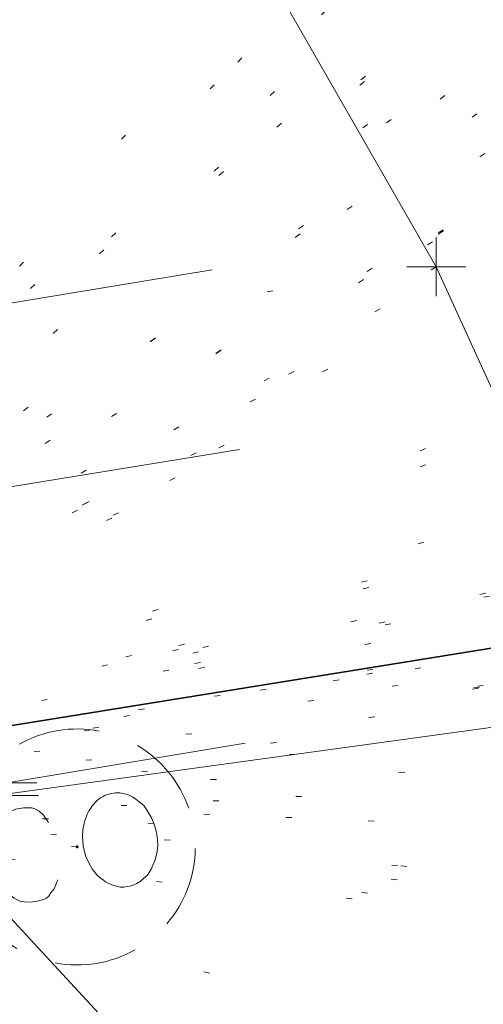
# Model space of a CAD drawing. Extents: x 413123 to 1465301, y 377724 to 504150.
# Tile 215 of 256: x 1463153.63 to 1463161.48, y 433824.78 to 433841.47. Entities that reach past the tile are written whole.
import ezdxf

# ---------------------------------------------------------------- set-up
doc = ezdxf.new("R2010")
doc.units = 0
doc.header["$MEASUREMENT"] = 0
for name, pattern in [('DGN Style 1', [8.732639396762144, 0.01453018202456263, -8.71810921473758]), ('DGN Style 2', [14.530182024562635, 8.71810921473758, -5.812072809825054]), ('DGN Style 3', [20.34225483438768, 14.53018202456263, -5.812072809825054]), ('DGN Style 5', [10.171127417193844, 4.35905460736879, -5.812072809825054]), ('gasex', [0]), ('ohcombex', [0])]:
    doc.linetypes.add(name, pattern=pattern)
for name, color, linetype, lineweight in [('DR_X_Cells', 151, 'DGN Style 2', 0), ('DR_X_Text', 7, 'Continuous', 0), ('PV_X_Curb', 120, 'DGN Style 1', 0), ('PV_X_EOP', 7, 'DGN Style 3', 0), ('PV_X_Walk', 120, 'DGN Style 5', 0), ('UT_X_Gas', 40, 'gasex', 0), ('UT_X_Overhead_Combined', 30, 'ohcombex', 0), ('VG_X_Flower_Bed', 3, 'DGN Style 1', 0)]:
    doc.layers.add(name, color=color, linetype=linetype, lineweight=lineweight)
for name, color, linetype, lineweight, transparency in [('SV_Observation (Construction)', 97, 'DGN Style 1', 0, 0.9), ('SV_Setup (Construction)', 4, 'Continuous', 30, 0.9), ('SV_X_Shot_Marker (Construction)', 40, 'Continuous', 0, 0.5)]:
    doc.layers.add(name, color=color, linetype=linetype, lineweight=lineweight, transparency=transparency)
doc.styles.add('X_Straight-Normal LS 0.50_0', font='calibril.ttf')
doc.dimstyles.new('X_Dec-0  Masked  Straight', dxfattribs={"dimtxt": 0.13999972, "dimasz": 0.13999972, "dimexe": 0.06999986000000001, "dimexo": 0.06999986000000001, "dimgap": 0.06999986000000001, "dimtad": 1, "dimdec": 0, "dimzin": 3, "dimdsep": 46, "dimtxsty": 'X_Straight-Normal LS 0.50_0', "dimcen": 0, "dimclrd": 7, "dimclre": 7, "dimaunit": 1, "dimadec": 4, "dimazin": 2, "dimtfac": 1, "dimtdec": 0, "dimtofl": 0, "dimtmove": 1, "dimatfit": 1, "dimfxl": 1, "dimtolj": 1, "dimtzin": 3, "dimlwd": 0, "dimlwe": 0, "dimarcsym": 0})

# ---------------------------------------------------------------- blocks, each defined once
blk = doc.blocks.new('SVPT_635')
at = {"layer": 'SV_X_Shot_Marker (Construction)', "transparency": 33554495}
for p, q in [((0, 0.02500000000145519), (0, -0.02499999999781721)), ((-0.02499999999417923, 0), (0.02500000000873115, 0))]:
    blk.add_line(p, q, dxfattribs=at)
blk.add_point((0, 0), dxfattribs=at)
blk = doc.blocks.new('COUT-X_7')
at = {"layer": 'DR_X_Cells', "color": 133, "linetype": 'Continuous', "lineweight": 0, "flags": 128}
for points in [[(-0.02071958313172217, 0.02424804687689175), (-0.0238738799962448, 0.03118164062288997), (-0.02701841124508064, 0.03496093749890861), (-0.03017270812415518, 0.03748046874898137), (-0.03269223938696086, 0.03874023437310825), (-0.03961606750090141, 0.0400000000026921), (-0.04654966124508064, 0.03999999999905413), (-0.05536802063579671, 0.03748046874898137), (-0.06040708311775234, 0.03370117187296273), (-0.06292661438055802, 0.03054687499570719), (-0.06544614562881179, 0.02614257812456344), (-0.06733091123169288, 0.01920898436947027), (-0.06796567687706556, 0.006611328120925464), (-0.06796567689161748, -0.002832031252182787), (-0.06796567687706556, -0.009130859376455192), (-0.0673309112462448, -0.01480468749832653), (-0.06544614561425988, -0.02488281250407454), (-0.06481137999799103, -0.02676757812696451), (-0.06229184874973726, -0.03118164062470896), (-0.05977231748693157, -0.03432617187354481), (-0.05536802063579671, -0.03748046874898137), (-0.0515887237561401, -0.03874023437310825), (-0.04654966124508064, -0.04000000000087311), (-0.04087583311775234, -0.0400000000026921), (-0.03521177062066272, -0.03936523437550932), (-0.03331723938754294, -0.03874023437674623), (-0.03079770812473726, -0.03748046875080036), (-0.02827817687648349, -0.0349609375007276), (-0.02513364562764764, -0.03180664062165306), (-0.02261411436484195, -0.02802734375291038), (-0.02071958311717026, -0.02488281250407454)], [(0.03029604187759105, 0.03936523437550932), (0.02841127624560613, 0.03874023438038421), (0.02651674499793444, 0.03810546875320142), (0.02337221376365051, 0.03622070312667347), (0.02147768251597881, 0.03496093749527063), (0.01833315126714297, 0.03244140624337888), (0.01581362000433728, 0.02992187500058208), (0.01455385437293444, 0.02866210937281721), (0.01265932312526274, 0.02614257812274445), (0.009514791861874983, 0.01984374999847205), (0.006995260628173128, 0.01354492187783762), (0.00573549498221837, 0.007871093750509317), (0.005100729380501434, -0.0003125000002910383), (0.005735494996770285, -0.009130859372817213), (0.007620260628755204, -0.01542968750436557), (0.009514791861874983, -0.02046875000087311), (0.01077455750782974, -0.02298828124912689), (0.01265932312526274, -0.02614257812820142), (0.01517885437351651, -0.02928710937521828), (0.01707338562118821, -0.03118164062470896), (0.01895815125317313, -0.0330664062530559), (0.02147768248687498, -0.03496093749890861), (0.02463197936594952, -0.03684570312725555), (0.03029604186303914, -0.03936523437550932), (0.0334503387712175, -0.0400000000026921), (0.03974916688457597, -0.04000000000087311), (0.04226869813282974, -0.03936523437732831), (0.0447882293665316, -0.03874023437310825), (0.04793276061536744, -0.03748046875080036), (0.05108705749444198, -0.03558593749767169), (0.05297182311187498, -0.03432617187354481), (0.05486635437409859, -0.03306640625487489), (0.0567511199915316, -0.03118164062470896), (0.05864565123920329, -0.02866210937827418), (0.05990541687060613, -0.02676757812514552), (0.06116518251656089, -0.02488281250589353), (0.0624249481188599, -0.02298828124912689), (0.0643097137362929, -0.01920898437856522), (0.0662042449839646, -0.01480468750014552), (0.06746401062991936, -0.009765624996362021), (0.06808901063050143, -0.005351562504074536), (0.06808901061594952, -0.004726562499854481), (0.06808901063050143, -0.0003124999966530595), (0.06808901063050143, 0.003466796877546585), (0.06746401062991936, 0.008505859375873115), (0.06620424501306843, 0.01354492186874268), (0.06494447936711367, 0.01732421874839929), (0.0630499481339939, 0.02172851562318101), (0.06116518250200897, 0.02550781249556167), (0.05801088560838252, 0.02928710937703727), (0.05549135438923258, 0.03180664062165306), (0.0529718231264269, 0.03432617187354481), (0.05045229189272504, 0.0362207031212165), (0.04667299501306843, 0.03810546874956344), (0.04289369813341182, 0.03936523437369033), (0.0391144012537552, 0.03999999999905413), (0.03471010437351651, 0.0400000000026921), (0.03029604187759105, 0.03936523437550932)]]:
    blk.add_lwpolyline(points, dxfattribs=at)
at = {"layer": 'DR_X_Cells', "color": 133, "linetype": 'Continuous', "lineweight": 0}
for start, end in [(70.05767222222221, 110.1060805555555), (130.0805972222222, 170.0721333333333), (10.01689444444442, 50.03918888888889), (190.0168944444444, 230.0391888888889), (310.0114361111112, 350.0263833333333), (250.0576722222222, 290.0473111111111)]:
    blk.add_arc((-4.639664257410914e-05, -6.4992462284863e-05), 0.09999650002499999, start, end, dxfattribs=at)
at = {"layer": 'DR_X_Cells', "color": 151, "lineweight": 53, "ltscale": 20}
blk.add_point((0, -3.637978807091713e-12), dxfattribs=at)
blk = doc.blocks.new('SVPT_637')
at = {"layer": 'SV_X_Shot_Marker (Construction)', "transparency": 33554495}
for p, q in [((-1.455191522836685e-11, 0.02500000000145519), (-1.455191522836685e-11, -0.02500000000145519)), ((-0.02500000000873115, 0), (0.02499999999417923, 0))]:
    blk.add_line(p, q, dxfattribs=at)
blk.add_point((-1.455191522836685e-11, 0), dxfattribs=at)
blk = doc.blocks.new('SVPT_638')
at = {"layer": 'SV_X_Shot_Marker (Construction)', "transparency": 33554495}
for p, q in [((0, 0.02500000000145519), (0, -0.02499999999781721)), ((-0.02499999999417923, 0), (0.02500000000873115, 0))]:
    blk.add_line(p, q, dxfattribs=at)
blk.add_point((0, 0), dxfattribs=at)

msp = doc.modelspace()

# ---------------------------------------------------------------- linework, layer by layer
at = {"layer": 'PV_X_Curb'}
for points, knots in [([(1463314.511236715, 433862.7935409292, 576.2731768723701), (1463311.916512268, 433862.3737238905, 576.2588404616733), (1463309.321787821, 433861.9539068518, 576.2445040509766), (1463306.727063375, 433861.5340898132, 576.23016764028), (1463298.588034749, 433860.1907649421, 576.1350595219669), (1463290.449006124, 433858.8474400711, 576.0399514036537), (1463282.309977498, 433857.5041152, 575.9448432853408), (1463274.854199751, 433856.2527501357, 575.837705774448), (1463267.398422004, 433855.0013850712, 575.730568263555), (1463259.942644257, 433853.7500200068, 575.6234307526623), (1463254.028783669, 433852.7578817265, 575.5475593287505), (1463248.114923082, 433851.7657434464, 575.4716879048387), (1463242.201062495, 433850.7736051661, 575.3958164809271), (1463234.595646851, 433849.5086938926, 575.301182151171), (1463226.990231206, 433848.2437826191, 575.2065478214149), (1463219.384815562, 433846.9788713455, 575.1119134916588), (1463212.334486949, 433845.8254340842, 575.062957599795), (1463205.284158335, 433844.6719968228, 575.0140017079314), (1463198.233829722, 433843.5185595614, 574.9650458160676), (1463191.171868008, 433842.3538108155, 574.9213527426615), (1463184.109906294, 433841.1890620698, 574.8776596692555), (1463177.04794458, 433840.024313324, 574.8339665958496), (1463168.901281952, 433838.6812771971, 574.7939759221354), (1463160.754619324, 433837.3382410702, 574.7539852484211), (1463152.607956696, 433835.9952049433, 574.7139945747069), (1463145.06738238, 433834.7417525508, 574.6729457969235), (1463137.526808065, 433833.4883001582, 574.63189701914), (1463129.986233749, 433832.2348477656, 574.5908482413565), (1463128.325677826, 433831.98326179, 574.5715012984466), (1463126.665121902, 433831.7316758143, 574.5521543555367), (1463125.004565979, 433831.4800898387, 574.5328074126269), (1463122.693770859, 433831.1558800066, 574.3932231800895), (1463120.382975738, 433830.8316701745, 574.2536389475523), (1463118.072180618, 433830.5074603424, 574.114054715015), (1463109.924209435, 433829.2244442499, 574.0680877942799), (1463101.776238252, 433827.9414281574, 574.0221208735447), (1463093.628267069, 433826.6584120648, 573.9761539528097), (1463084.909720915, 433825.2712104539, 573.9181648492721), (1463076.19117476, 433823.8840088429, 573.8601757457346), (1463067.472628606, 433822.4968072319, 573.8021866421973), (1463061.601112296, 433821.5273566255, 573.7732777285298), (1463055.729595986, 433820.557906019, 573.7443688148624), (1463049.858079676, 433819.5884554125, 573.715459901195), (1463040.359095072, 433818.084263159, 573.6812508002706), (1463030.860110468, 433816.5800709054, 573.6470416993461), (1463021.361125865, 433815.0758786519, 573.6128325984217), (1463017.91357017, 433814.5442864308, 573.6040237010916), (1463014.466014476, 433814.0126942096, 573.5952148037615), (1463011.018458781, 433813.4811019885, 573.5864059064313), (1463009.398382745, 433813.1886615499, 573.7029997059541), (1463007.778306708, 433812.8962211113, 573.8195935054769), (1463006.158230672, 433812.6037806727, 573.9361873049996), (1462999.187994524, 433811.5342512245, 573.9129472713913), (1462992.217758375, 433810.4647217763, 573.889707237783), (1462985.247522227, 433809.3951923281, 573.8664672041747), (1462977.088573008, 433808.13174005, 573.8413339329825), (1462968.929623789, 433806.8682877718, 573.8162006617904), (1462960.770674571, 433805.6048354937, 573.7910673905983), (1462957.690986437, 433805.0998891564, 573.7928392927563), (1462954.611298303, 433804.5949428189, 573.7946111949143), (1462951.531610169, 433804.0899964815, 573.7963830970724), (1462949.878689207, 433803.8021867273, 573.6484745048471), (1462948.225768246, 433803.514376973, 573.5005659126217), (1462946.572847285, 433803.2265672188, 573.3526573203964), (1462945.283949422, 433802.904114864, 573.3326432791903), (1462943.995051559, 433802.581662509, 573.3126292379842), (1462942.706153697, 433802.2592101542, 573.2926151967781), (1462941.765820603, 433802.0239606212, 573.2780136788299), (1462939.868026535, 433800.8545279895, 573.2242989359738), (1462937.325775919, 433798.1151022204, 573.1339574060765), (1462933.777681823, 433791.8282359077, 574.1380101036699), (1462930.911486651, 433785.5136775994, 574.9313917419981), (1462932.264680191, 433780.8896681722, 573.618306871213), (1462932.372031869, 433780.5228358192, 573.5141370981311), (1462932.479383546, 433780.1560034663, 573.4099673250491), (1462932.586735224, 433779.7891711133, 573.3057975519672)], [0, 0, 0, 0, 0.04166666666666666, 0.04166666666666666, 0.04166666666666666, 0.08333333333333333, 0.08333333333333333, 0.08333333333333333, 0.1249999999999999, 0.1249999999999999, 0.1249999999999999, 0.1666666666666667, 0.1666666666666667, 0.1666666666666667, 0.2083333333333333, 0.2083333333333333, 0.2083333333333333, 0.2499999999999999, 0.2499999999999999, 0.2499999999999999, 0.2916666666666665, 0.2916666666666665, 0.2916666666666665, 0.3333333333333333, 0.3333333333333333, 0.3333333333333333, 0.375, 0.375, 0.375, 0.4166666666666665, 0.4166666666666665, 0.4166666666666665, 0.4583333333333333, 0.4583333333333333, 0.4583333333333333, 0.4999999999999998, 0.4999999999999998, 0.4999999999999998, 0.5416666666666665, 0.5416666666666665, 0.5416666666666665, 0.583333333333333, 0.583333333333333, 0.583333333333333, 0.6249999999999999, 0.6249999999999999, 0.6249999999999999, 0.6666666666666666, 0.6666666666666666, 0.6666666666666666, 0.7083333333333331, 0.7083333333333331, 0.7083333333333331, 0.75, 0.75, 0.75, 0.7916666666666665, 0.7916666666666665, 0.7916666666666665, 0.8333333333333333, 0.8333333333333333, 0.8333333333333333, 0.875, 0.875, 0.875, 0.9166666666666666, 0.9166666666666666, 0.9166666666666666, 0.9213838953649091, 0.9277110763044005, 0.9350727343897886, 0.9583333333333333, 0.9583333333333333, 0.9583333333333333, 1, 1, 1, 1]), ([(1463223.77951594, 433820.5375574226, 574.9454711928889), (1463219.914845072, 433820.9018437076, 574.9321179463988), (1463216.050174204, 433821.2661299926, 574.9187646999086), (1463212.185503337, 433821.6304162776, 574.9054114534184), (1463209.467966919, 433822.5526045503, 574.8052529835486), (1463206.750430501, 433823.4747928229, 574.7050945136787), (1463204.032894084, 433824.3969810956, 574.6049360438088), (1463200.112409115, 433825.815843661, 574.6003935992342), (1463196.191924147, 433827.2347062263, 574.5958511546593), (1463192.271439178, 433828.6535687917, 574.5913087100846), (1463185.268879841, 433829.2124862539, 574.551545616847), (1463172.366064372, 433828.4388584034, 574.5485824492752), (1463154.471036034, 433823.3991677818, 574.4453579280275), (1463141.506915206, 433814.0442414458, 574.9609752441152), (1463137.317890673, 433805.9934145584, 574.8149428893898), (1463136.02963059, 433802.2616396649, 574.7242020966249)], [0, 0, 0, 0, 0.25, 0.25, 0.25, 0.5, 0.5, 0.5, 0.75, 0.75, 0.75, 0.827313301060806, 0.8968530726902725, 0.9575233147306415, 1, 1, 1, 1])]:
    msp.add_open_spline(points, degree=3, knots=knots, dxfattribs=at)
at = {"layer": 'PV_X_EOP'}
msp.add_polyline3d([(1463306.5285, 433862.0422230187, 575.6981146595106), (1463282.153028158, 433857.9884753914, 575.4168046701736), (1463260.003004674, 433854.3306710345, 575.1261898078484), (1463242.198178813, 433851.3329242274, 574.8367380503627), (1463219.234267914, 433847.5525309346, 574.6268863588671), (1463198.2087904, 433844.118579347, 574.4148927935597), (1463176.953751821, 433840.5490204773, 574.3021606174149), (1463152.42763532, 433836.4912401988, 574.2235830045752), (1463129.921410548, 433832.7947732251, 574.0347397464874), (1463124.996129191, 433832.001020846, 574.0064031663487), (1463117.859500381, 433830.9056469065, 573.9546777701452), (1463093.645791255, 433827.1500035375, 573.8515456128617), (1463067.380353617, 433822.9115196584, 573.6863975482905), (1463049.722799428, 433820.1096585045, 573.6330424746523), (1463021.586443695, 433815.6476698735, 573.5286593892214), (1463005.903760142, 433813.1718171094, 573.522141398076), (1462974.595587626, 433808.2590738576, 573.3511596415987), (1462961.028009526, 433806.1062747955, 573.3097478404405), (1462949.261103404, 433804.282948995, 573.3258616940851), (1462949.173244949, 433805.0313693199, 573.3212510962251)], dxfattribs=at)
msp.add_open_spline([(1463223.591841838, 433819.8685914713, 575.0043748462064), (1463219.688913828, 433820.2799751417, 574.8883733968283), (1463215.78598582, 433820.6913588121, 574.7723719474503), (1463211.88305781, 433821.1027424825, 574.6563704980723), (1463209.248180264, 433821.89673465, 574.6368373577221), (1463206.613302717, 433822.6907268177, 574.617304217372), (1463203.978425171, 433823.4847189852, 574.5977710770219), (1463200.025450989, 433824.9089683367, 574.5903351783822), (1463196.072476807, 433826.3332176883, 574.5828992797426), (1463192.119502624, 433827.7574670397, 574.575463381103), (1463185.208535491, 433828.3701594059, 574.5539947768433), (1463172.470096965, 433827.6891929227, 574.5496537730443), (1463154.828530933, 433822.6772391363, 574.470772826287), (1463142.054457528, 433813.4639233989, 574.742365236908), (1463137.952767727, 433805.5350622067, 574.7380259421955), (1463136.696153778, 433801.8670184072, 574.728499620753)], degree=3, knots=[0, 0, 0, 0, 0.25, 0.25, 0.25, 0.5, 0.5, 0.5, 0.75, 0.75, 0.75, 0.8273887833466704, 0.8970672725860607, 0.9576784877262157, 1, 1, 1, 1], dxfattribs=at)
at = {"layer": 'PV_X_Walk'}
for points in [[(1463306.882021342, 433858.6819445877, 576.3404829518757), (1463283.102221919, 433854.8267180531, 576.0745703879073), (1463260.536621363, 433851.1761581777, 575.7636509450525), (1463242.528453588, 433848.2000979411, 575.5892774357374), (1463219.637190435, 433844.4462585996, 575.212097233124), (1463198.393005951, 433840.9834670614, 574.8543554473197), (1463177.423911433, 433837.4680084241, 574.7915561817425), (1463152.987196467, 433833.468962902, 574.5900094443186), (1463130.894380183, 433829.7818975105, 574.5062900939), (1463125.255533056, 433829.01004032, 574.482168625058), (1463125.02563548, 433831.4832820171, 574.531370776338)], [(1463241.414220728, 433826.9461572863, 575.6322072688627), (1463238.035206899, 433842.5117103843, 575.5957449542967), (1463220.055865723, 433839.6001246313, 575.2905139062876), (1463199.109579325, 433836.0830917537, 574.8813608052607), (1463177.507929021, 433832.568327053, 574.8546721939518), (1463153.417002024, 433828.5287646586, 574.6360591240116), (1463131.462324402, 433824.931755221, 574.5737100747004), (1463126.300018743, 433824.1040193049, 574.5406784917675), (1463119.21126505, 433822.9790726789, 574.3012753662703), (1463119.104271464, 433824.230427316, 574.2774570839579), (1463094.567329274, 433820.3568233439, 574.0702756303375), (1463068.161229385, 433816.1964755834, 573.9720480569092), (1463050.420910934, 433813.3962849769, 573.9203545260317), (1463022.699937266, 433809.1865533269, 573.8101338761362), (1463008.527445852, 433806.8828627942, 574.058430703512), (1462985.992446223, 433803.6108381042, 573.9836235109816), (1462961.514827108, 433800.1480335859, 573.9280307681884), (1462942.207674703, 433797.3051826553, 573.3780917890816), (1462935.365635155, 433794.5761263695, 573.7073992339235)]]:
    msp.add_polyline3d(points, dxfattribs=at)
at = {"layer": 'SV_Observation (Construction)', "transparency": 33554434}
for p, q in [((1463295.129439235, 433919.4348040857, 576.3363966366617), (1463144.659820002, 433828.0796399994, 574.66)), ((1463269.448043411, 433916.1298869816, 576.1753133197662), (1463144.659820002, 433828.0796399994, 574.66)), ((1463302.762601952, 433915.964462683, 576.3541514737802), (1463144.659820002, 433828.0796399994, 574.66)), ((1463244.626720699, 433914.8598487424, 575.5781815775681), (1463144.659820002, 433828.0796399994, 574.66)), ((1463235.274742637, 433914.7701973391, 579.0686915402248), (1463144.659820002, 433828.0796399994, 574.66)), ((1463259.667312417, 433914.1537890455, 575.9871855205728), (1463144.659820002, 433828.0796399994, 574.66)), ((1463247.517285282, 433913.8232986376, 575.7284367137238), (1463144.659820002, 433828.0796399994, 574.66)), ((1463235.968225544, 433911.7320546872, 576.0647563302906), (1463144.659820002, 433828.0796399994, 574.66)), ((1463230.03022058, 433910.4579000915, 575.656624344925), (1463144.659820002, 433828.0796399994, 574.66)), ((1463221.906178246, 433910.1411155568, 575.4088308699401), (1463144.659820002, 433828.0796399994, 574.66)), ((1463297.469434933, 433910.1067523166, 576.3732536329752), (1463144.659820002, 433828.0796399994, 574.66)), ((1463225.955209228, 433909.43006502, 575.2943854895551), (1463144.659820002, 433828.0796399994, 574.66)), ((1463236.327345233, 433908.9909090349, 579.01726338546), (1463144.659820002, 433828.0796399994, 574.66)), ((1463284.991679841, 433908.0613586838, 576.3153496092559), (1463144.659820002, 433828.0796399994, 574.66)), ((1463201.375029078, 433906.7305006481, 574.9556177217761), (1463144.659820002, 433828.0796399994, 574.66)), ((1463273.86043932, 433906.5455960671, 576.2394083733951), (1463144.659820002, 433828.0796399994, 574.66)), ((1463273.858446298, 433906.5425022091, 576.2409828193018), (1463144.659820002, 433828.0796399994, 574.66)), ((1463298.248769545, 433905.7736613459, 576.2108981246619), (1463144.659820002, 433828.0796399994, 574.66)), ((1463199.61150548, 433904.9217641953, 575.1613178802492), (1463144.659820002, 433828.0796399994, 574.66)), ((1463243.894677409, 433904.157908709, 575.9447355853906), (1463144.659820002, 433828.0796399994, 574.66)), ((1463282.117664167, 433903.0874303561, 576.2031548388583), (1463144.659820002, 433828.0796399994, 574.66)), ((1463299.098554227, 433902.9127476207, 576.3475334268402), (1463144.659820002, 433828.0796399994, 574.66)), ((1463233.808379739, 433902.8353299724, 575.8794903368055), (1463144.659820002, 433828.0796399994, 574.66)), ((1463249.428611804, 433902.3977339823, 576.0750679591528), (1463144.659820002, 433828.0796399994, 574.66)), ((1463249.42312234, 433902.376471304, 576.0772585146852), (1463144.659820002, 433828.0796399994, 574.66)), ((1463223.004458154, 433902.3557080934, 575.8915577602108), (1463144.659820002, 433828.0796399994, 574.66)), ((1463502.074702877, 433902.1392817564, 578.6952395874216), (1463144.659820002, 433828.0796399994, 574.66)), ((1463274.997958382, 433901.4436533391, 576.0112326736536), (1463144.659820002, 433828.0796399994, 574.66)), ((1463298.806414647, 433900.9346161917, 576.1240873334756), (1463144.659820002, 433828.0796399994, 574.66)), ((1463298.893079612, 433900.4229733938, 575.6579951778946), (1463144.659820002, 433828.0796399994, 574.66)), ((1463214.293856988, 433899.7717496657, 575.5061976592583), (1463144.659820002, 433828.0796399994, 574.66)), ((1463273.541097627, 433899.5157094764, 575.7936506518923), (1463144.659820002, 433828.0796399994, 574.66)), ((1463228.311736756, 433898.8748100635, 575.7724009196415), (1463144.659820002, 433828.0796399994, 574.66)), ((1463203.633976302, 433898.704186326, 575.5191733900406), (1463144.659820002, 433828.0796399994, 574.66)), ((1463280.255887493, 433897.8527235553, 575.9562871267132), (1463144.659820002, 433828.0796399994, 574.66)), ((1463280.242339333, 433897.8098553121, 575.9538408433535), (1463144.659820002, 433828.0796399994, 574.66)), ((1463249.823245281, 433897.4795890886, 575.7707122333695), (1463144.659820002, 433828.0796399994, 574.66)), ((1463280.282144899, 433897.2802632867, 575.5374798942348), (1463144.659820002, 433828.0796399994, 574.66)), ((1463275.897839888, 433897.1405622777, 575.5093491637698), (1463144.659820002, 433828.0796399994, 574.66)), ((1463283.460418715, 433896.9998969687, 575.4472918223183), (1463144.659820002, 433828.0796399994, 574.66)), ((1463223.576225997, 433896.8040633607, 575.6692175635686), (1463144.659820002, 433828.0796399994, 574.66)), ((1463252.124466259, 433896.1047960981, 575.6119861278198), (1463144.659820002, 433828.0796399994, 574.66)), ((1463205.603570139, 433895.0290369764, 575.4907664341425), (1463144.659820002, 433828.0796399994, 574.66)), ((1463229.002069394, 433893.9887801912, 575.5148933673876), (1463144.659820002, 433828.0796399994, 574.66)), ((1463238.698995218, 433893.9652697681, 575.415297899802), (1463144.659820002, 433828.0796399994, 574.66)), ((1463251.184438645, 433892.9346493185, 575.3105536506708), (1463144.659820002, 433828.0796399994, 574.66)), ((1463249.763566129, 433892.6317959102, 575.6520305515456), (1463144.659820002, 433828.0796399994, 574.66)), ((1463190.701943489, 433892.5417951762, 575.3241546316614), (1463144.659820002, 433828.0796399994, 574.66)), ((1463251.245987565, 433892.3257964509, 575.2428818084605), (1463144.659820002, 433828.0796399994, 574.66)), ((1463246.614216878, 433892.2071305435, 575.6547609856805), (1463144.659820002, 433828.0796399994, 574.66)), ((1463246.621812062, 433892.1698371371, 575.6548089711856), (1463144.659820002, 433828.0796399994, 574.66)), ((1463206.758466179, 433890.2933033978, 575.3268105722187), (1463144.659820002, 433828.0796399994, 574.66)), ((1463230.036552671, 433889.4431318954, 575.4690265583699), (1463144.659820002, 433828.0796399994, 574.66)), ((1463230.233838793, 433888.9433515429, 574.987046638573), (1463144.659820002, 433828.0796399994, 574.66)), ((1463202.907526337, 433887.9012096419, 575.2573660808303), (1463144.659820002, 433828.0796399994, 574.66)), ((1463191.189133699, 433887.6549204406, 575.1402831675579), (1463144.659820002, 433828.0796399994, 574.66)), ((1463207.101002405, 433885.693566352, 575.2328542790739), (1463144.659820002, 433828.0796399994, 574.66)), ((1463207.152495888, 433885.1305326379, 574.7647110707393), (1463144.659820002, 433828.0796399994, 574.66)), ((1463191.968626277, 433883.1920684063, 575.0969137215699), (1463144.659820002, 433828.0796399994, 574.66)), ((1463192.228368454, 433882.6025285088, 574.6292710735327), (1463144.659820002, 433828.0796399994, 574.66)), ((1463144.669687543, 433828.0812299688, 574.6677716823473), (1463476.48249, 433881.5466500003, 578.84)), ((1463318.454661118, 433862.4564965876, 576.2761098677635), (1463144.659820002, 433828.0796399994, 574.66)), ((1463306.528500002, 433862.0422230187, 575.6981146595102), (1463144.659820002, 433828.0796399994, 574.66)), ((1463306.727063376, 433861.5340898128, 576.2301676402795), (1463144.659820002, 433828.0796399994, 574.66)), ((1463306.882021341, 433858.681944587, 576.3404829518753), (1463144.659820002, 433828.0796399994, 574.66)), ((1463282.153028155, 433857.9884753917, 575.4168046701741), (1463144.659820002, 433828.0796399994, 574.66)), ((1463282.309977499, 433857.5041152, 575.944843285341), (1463144.659820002, 433828.0796399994, 574.66)), ((1463283.102221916, 433854.8267180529, 576.0745703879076), (1463144.659820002, 433828.0796399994, 574.66)), ((1463260.003004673, 433854.330671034, 575.1261898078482), (1463144.659820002, 433828.0796399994, 574.66)), ((1463307.662451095, 433853.9706411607, 576.5027024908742), (1463144.659820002, 433828.0796399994, 574.66)), ((1463259.942644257, 433853.7500200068, 575.6234307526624), (1463144.659820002, 433828.0796399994, 574.66)), ((1463249.551739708, 433852.6844827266, 574.8327302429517), (1463144.659820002, 433828.0796399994, 574.66)), ((1463242.198178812, 433851.3329242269, 574.8367380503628), (1463144.659820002, 433828.0796399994, 574.66)), ((1463260.536621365, 433851.1761581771, 575.7636509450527), (1463144.659820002, 433828.0796399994, 574.66)), ((1463242.201062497, 433850.7736051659, 575.395816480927), (1463144.659820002, 433828.0796399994, 574.66)), ((1463283.802823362, 433850.0917979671, 576.1726392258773), (1463144.659820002, 433828.0796399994, 574.66)), ((1463242.528453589, 433848.2000979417, 575.5892774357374), (1463144.659820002, 433828.0796399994, 574.66)), ((1463219.234267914, 433847.5525309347, 574.6268863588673), (1463144.659820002, 433828.0796399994, 574.66)), ((1463219.384815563, 433846.9788713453, 575.1119134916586), (1463144.659820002, 433828.0796399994, 574.66)), ((1463261.56831685, 433846.3695100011, 575.886558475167), (1463144.659820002, 433828.0796399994, 574.66)), ((1463219.637190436, 433844.4462586, 575.2120972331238), (1463144.659820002, 433828.0796399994, 574.66)), ((1463198.208790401, 433844.1185793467, 574.4148927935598), (1463144.659820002, 433828.0796399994, 574.66)), ((1463244.942282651, 433843.6388745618, 575.663937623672), (1463144.659820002, 433828.0796399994, 574.66)), ((1463198.23382972, 433843.5185595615, 574.9650458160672), (1463144.659820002, 433828.0796399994, 574.66)), ((1463242.892394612, 433843.2042218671, 575.678805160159), (1463144.659820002, 433828.0796399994, 574.66)), ((1463238.0352069, 433842.5117103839, 575.5957449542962), (1463144.659820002, 433828.0796399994, 574.66)), ((1463230.165181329, 433841.0944744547, 575.3211021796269), (1463144.659820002, 433828.0796399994, 574.66)), ((1463230.165181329, 433841.0944744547, 575.3211021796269), (1463144.659820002, 433828.0796399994, 574.66)), ((1463198.393005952, 433840.9834670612, 574.854355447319), (1463144.659820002, 433828.0796399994, 574.66)), ((1463176.953751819, 433840.5490204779, 574.3021606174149), (1463144.659820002, 433828.0796399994, 574.66)), ((1463237.284647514, 433840.3452565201, 575.6020401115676), (1463144.659820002, 433828.0796399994, 574.66)), ((1463177.047944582, 433840.0243133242, 574.8339665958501), (1463144.659820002, 433828.0796399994, 574.66)), ((1463233.492114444, 433839.8456634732, 575.324374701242), (1463144.659820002, 433828.0796399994, 574.66)), ((1463220.055865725, 433839.6001246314, 575.2905139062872), (1463144.659820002, 433828.0796399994, 574.66)), ((1463177.423911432, 433837.4680084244, 574.7915561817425), (1463144.659820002, 433828.0796399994, 574.66)), ((1463160.681174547, 433837.2781169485, 574.6714123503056), (1463144.659820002, 433828.0796399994, 574.66)), ((1463229.800072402, 433836.9998917, 575.2435603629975), (1463144.659820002, 433828.0796399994, 574.66)), ((1463213.976647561, 433836.7525661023, 575.0503242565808), (1463144.659820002, 433828.0796399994, 574.66)), ((1463213.921041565, 433836.647558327, 574.9556829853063), (1463144.659820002, 433828.0796399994, 574.66)), ((1463213.911835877, 433836.5782994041, 574.9767528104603), (1463144.659820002, 433828.0796399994, 574.66)), ((1463224.117768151, 433836.5355871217, 575.0366317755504), (1463144.659820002, 433828.0796399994, 574.66)), ((1463199.109579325, 433836.083091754, 574.8813608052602), (1463144.659820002, 433828.0796399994, 574.66)), ((1463217.9093374, 433836.0024700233, 574.8318158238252), (1463144.659820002, 433828.0796399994, 574.66)), ((1463228.264391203, 433835.197577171, 575.053883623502), (1463144.659820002, 433828.0796399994, 574.66)), ((1463207.580335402, 433833.2764933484, 574.7468736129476), (1463144.659820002, 433828.0796399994, 574.66)), ((1463219.87523644, 433833.2482190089, 575.4415399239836), (1463144.659820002, 433828.0796399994, 574.66)), ((1463177.507929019, 433832.568327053, 574.854672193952), (1463144.659820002, 433828.0796399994, 574.66)), ((1463199.80714305, 433831.2636457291, 574.7176157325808), (1463144.659820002, 433828.0796399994, 574.66)), ((1463218.634215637, 433831.1473750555, 575.2819858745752), (1463144.659820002, 433828.0796399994, 574.66)), ((1463213.013414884, 433830.85847868, 575.3197091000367), (1463144.659820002, 433828.0796399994, 574.66)), ((1463163.703281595, 433830.6558198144, 574.7863588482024), (1463144.659820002, 433828.0796399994, 574.66)), ((1463211.304199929, 433829.1550716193, 575.3878252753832), (1463144.659820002, 433828.0796399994, 574.66)), ((1463192.271439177, 433828.6535687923, 574.5913087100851), (1463144.659820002, 433828.0796399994, 574.66)), ((1463164.26164793, 433828.20383131, 574.6572656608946), (1463144.659820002, 433828.0796399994, 574.66)), ((1463246.411333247, 433827.0495231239, 575.5990543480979), (1463144.659820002, 433828.0796399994, 574.66)), ((1463241.414220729, 433826.9461572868, 575.6322072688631), (1463144.659820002, 433828.0796399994, 574.66)), ((1463230.167850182, 433826.9596782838, 575.0355259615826), (1463144.659820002, 433828.0796399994, 574.66)), ((1463204.189352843, 433824.3839104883, 574.5142339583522), (1463144.659820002, 433828.0796399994, 574.66)), ((1463223.859417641, 433825.6453763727, 575.3538668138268), (1463144.659820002, 433828.0796399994, 574.66)), ((1463217.611877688, 433826.5552967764, 574.9454530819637), (1463144.659820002, 433828.0796399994, 574.66)), ((1463217.837370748, 433824.7863097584, 574.7392472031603), (1463144.659820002, 433828.0796399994, 574.66)), ((1463223.779515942, 433820.5375574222, 574.9454711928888), (1463144.659820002, 433828.0796399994, 574.66)), ((1463223.779515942, 433820.5375574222, 574.9454711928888), (1463144.659820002, 433828.0796399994, 574.66)), ((1463223.591841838, 433819.8685914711, 575.0043748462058), (1463144.659820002, 433828.0796399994, 574.66)), ((1463223.591841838, 433819.8685914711, 575.0043748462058), (1463144.659820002, 433828.0796399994, 574.66)), ((1463212.185503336, 433821.630416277, 574.905411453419), (1463144.659820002, 433828.0796399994, 574.66)), ((1463211.883057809, 433821.1027424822, 574.6563704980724), (1463144.659820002, 433828.0796399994, 574.66)), ((1463203.978425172, 433823.4847189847, 574.5977710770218), (1463144.659820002, 433828.0796399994, 574.66)), ((1463204.032894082, 433824.3969810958, 574.6049360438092), (1463144.659820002, 433828.0796399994, 574.66)), ((1463192.119502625, 433827.7574670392, 574.575463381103), (1463144.659820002, 433828.0796399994, 574.66)), ((1463171.87026155, 433826.8592736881, 574.5351606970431), (1463144.659820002, 433828.0796399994, 574.66)), ((1463171.749438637, 433827.6238642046, 574.529000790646), (1463144.659820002, 433828.0796399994, 574.66)), ((1463179.47024775, 433821.7657196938, 574.4731116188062), (1463144.659820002, 433828.0796399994, 574.66)), ((1463199.874206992, 433822.0918733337, 574.5753379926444), (1463144.659820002, 433828.0796399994, 574.66)), ((1463165.441390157, 433823.3449977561, 574.4937552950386), (1463144.659820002, 433828.0796399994, 574.66)), ((1463154.601880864, 433827.4454117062, 574.5667498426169), (1463144.659820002, 433828.0796399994, 574.66))]:
    msp.add_line(p, q, dxfattribs=at)
at = {"layer": 'SV_Setup (Construction)', "transparency": 33554434}
for p, q in [((1463144.659820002, 433828.0796399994, 574.66), (1463476.48249, 433881.5466500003, 578.84)), ((1463476.48249, 433881.5466500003, 578.84), (1463144.659820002, 433828.0796399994, 574.66)), ((1463476.48249, 433881.5466500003, 578.84), (1463144.659820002, 433828.0796399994, 574.66))]:
    msp.add_line(p, q, dxfattribs=at)
at = {"layer": 'UT_X_Gas'}
msp.add_polyline3d([(1463140.139614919, 433873.1181106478, 574.2443129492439), (1463160.681174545, 433837.2781169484, 574.6714123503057), (1463163.703281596, 433830.655819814, 574.786358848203), (1463165.441390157, 433823.3449977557, 574.4937552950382)], dxfattribs=at)
at = {"layer": 'UT_X_Overhead_Combined', "extrusion": (-0.002483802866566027, 0.001392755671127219, 0.9999959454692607), "elevation": -2455.058479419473, "flags": 128}
msp.add_lwpolyline([(1463123.902056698, 433889.3704592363), (1463210.891458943, 433840.5926380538)], dxfattribs=at)
at = {"layer": 'UT_X_Overhead_Combined'}
msp.add_polyline3d([(1462695.01884199, 433769.005482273, 574.7470220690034), (1462799.899300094, 433775.03074462, 578.0961439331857), (1462943.962286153, 433795.5077721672, 583.0804145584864), (1463122.565346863, 433824.1131748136, 574.438219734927), (1463213.921041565, 433836.6475583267, 574.9556829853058), (1463318.454661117, 433862.4564965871, 576.276109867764)], dxfattribs=at)
at = {"layer": 'VG_X_Flower_Bed', "extrusion": (-0.006395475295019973, 0.03211563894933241, 0.9994636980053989), "elevation": 5149.124285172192, "flags": 128}
msp.add_lwpolyline([(-1519705.557327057, -139614.2958973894), (-1519705.557327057, -139620.3655035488)], dxfattribs=at)

# ---------------------------------------------------------------- block references
at = {"layer": 'DR_X_Cells', "color": 133, "linetype": 'Continuous', "lineweight": 0, "xscale": 20, "yscale": 20, "zscale": 20, "rotation": 9.251083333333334}
msp.add_blockref('COUT-X_7', (1463154.601880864, 433827.4454117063, 574.5667498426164), dxfattribs=at)
at = {"layer": 'SV_X_Shot_Marker (Construction)', "transparency": 33554495, "xscale": 20, "yscale": 20, "zscale": 20}
for name, p in [('SVPT_635', (1463160.681174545, 433837.2781169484, 574.6714123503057)), ('SVPT_638', (1463153.417002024, 433828.5287646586, 574.6360591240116)), ('SVPT_637', (1463153.445523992, 433828.3138779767, 574.3205135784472))]:
    msp.add_blockref(name, p, dxfattribs=at)

# ---------------------------------------------------------------- leaders
at = {"layer": 'DR_X_Text', "color": 7, "linetype": 'Continuous', "lineweight": 0, "annotation_type": 0, "has_hookline": 1, "hookline_direction": 0, "text_width": 25.84394833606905}
msp.add_leader([(1463146.868006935, 433833.3778822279), (1463161.277883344, 433817.8066093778), (1463161.417883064, 433817.8066093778)], dimstyle='X_Dec-0  Masked  Straight', override={"dimscale": 0, "dimtxt": 0.13999972, "dimasz": 0.13999972, "dimtad": 0}, dxfattribs=at)

doc.saveas('drawing.dxf')
